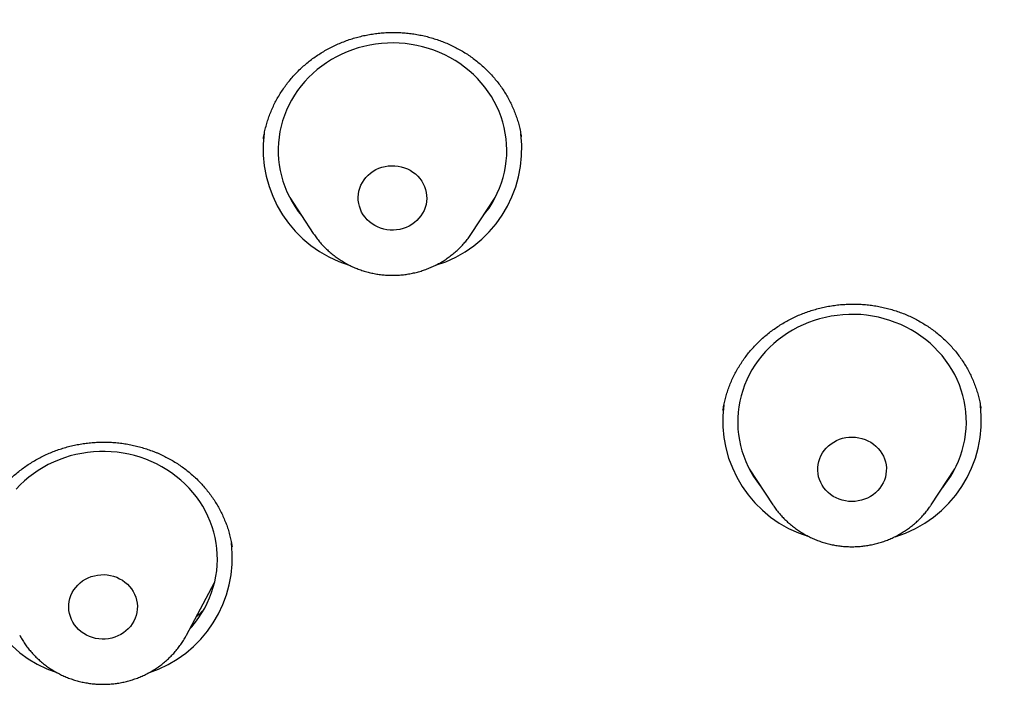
# Model space of a CAD drawing. Header units: millimetres. Extents: x 8 to 459, y 12 to 878.
# Tile 174 of 180: x 252 to 265, y 844 to 853. Entities that reach past the tile are written whole.
import ezdxf

# ---------------------------------------------------------------- set-up
doc = ezdxf.new("R2010")
doc.units = ezdxf.units.MM

msp = doc.modelspace()

# ---------------------------------------------------------------- linework, layer by layer
at = {"color": 7, "linetype": 'Continuous', "lineweight": 30}
for p, q in [((255.104, 851.076), (255.104, 851.074)), ((255.449, 850.303), (255.759, 849.832)), ((257.836, 849.832), (258.146, 850.303)), ((255.495, 850.232), (255.483, 850.245)), ((264.516, 847.538), (264.515, 847.543)), ((261.479, 846.743), (261.788, 846.272)), ((263.866, 846.272), (264.175, 846.743)), ((264.15, 846.697), (264.137, 846.684)), ((254.693, 845.721), (254.692, 845.725)), ((254.094, 844.561), (254.463, 845.252)), ((254.094, 844.561), (254.092, 844.558))]:
    msp.add_line(p, q, dxfattribs=at)
at = {"color": 7, "linetype": 'Continuous', "lineweight": 30, "flags": 128}
for points in [[(257.987, 850.062), (258.02, 850.104), (258.064, 850.165), (258.104, 850.228), (258.14, 850.292), (258.173, 850.358), (258.202, 850.426), (258.228, 850.496), (258.249, 850.566), (258.267, 850.637), (258.281, 850.709), (258.29, 850.782), (258.296, 850.855), (258.297, 850.928), (258.295, 851.001), (258.289, 851.074), (258.278, 851.147), (258.264, 851.219), (258.245, 851.29), (258.223, 851.36), (258.197, 851.429), (258.167, 851.496), (258.133, 851.562), (258.096, 851.626), (258.055, 851.689), (258.011, 851.749), (257.963, 851.807), (257.913, 851.863), (257.859, 851.916), (257.803, 851.966), (257.744, 852.014), (257.682, 852.059), (257.618, 852.1), (257.552, 852.139), (257.483, 852.174), (257.413, 852.206), (257.341, 852.234), (257.268, 852.259), (257.193, 852.28), (257.118, 852.297), (257.041, 852.311), (256.964, 852.321), (256.886, 852.327), (256.809, 852.33), (256.731, 852.328), (256.653, 852.323), (256.576, 852.314), (256.499, 852.302), (256.423, 852.285), (256.348, 852.265), (256.275, 852.241), (256.202, 852.214), (256.132, 852.183), (256.063, 852.149), (255.996, 852.112), (255.931, 852.071), (255.869, 852.027), (255.809, 851.98), (255.752, 851.931), (255.697, 851.878), (255.646, 851.823), (255.598, 851.766), (255.552, 851.706), (255.511, 851.644), (255.472, 851.581), (255.438, 851.515), (255.407, 851.448), (255.379, 851.38), (255.356, 851.31), (255.336, 851.239), (255.321, 851.167), (255.309, 851.095), (255.301, 851.022), (255.298, 850.949), (255.298, 850.876), (255.303, 850.803), (255.311, 850.73), (255.324, 850.658), (255.34, 850.586), (255.361, 850.516), (255.385, 850.446), (255.413, 850.378), (255.445, 850.311), (255.48, 850.246), (255.519, 850.182), (255.562, 850.121), (255.608, 850.062), (255.608, 850.062)], [(256.602, 849.917), (256.565, 849.936), (256.529, 849.958), (256.496, 849.984), (256.466, 850.012), (256.438, 850.043), (256.414, 850.076), (256.393, 850.112), (256.376, 850.149), (256.363, 850.187), (256.354, 850.226), (256.349, 850.266), (256.348, 850.306), (256.351, 850.346), (256.357, 850.386), (256.368, 850.425), (256.383, 850.463), (256.402, 850.499), (256.424, 850.534), (256.45, 850.566), (256.478, 850.596), (256.51, 850.623), (256.544, 850.647), (256.58, 850.668), (256.619, 850.686), (256.659, 850.7), (256.7, 850.711), (256.743, 850.717), (256.785, 850.72), (256.828, 850.72), (256.871, 850.715), (256.912, 850.707), (256.953, 850.694), (256.993, 850.679), (257.03, 850.66), (257.066, 850.637), (257.099, 850.612), (257.129, 850.583), (257.157, 850.552), (257.181, 850.519), (257.202, 850.484), (257.219, 850.447), (257.232, 850.409), (257.241, 850.369), (257.246, 850.329), (257.247, 850.289), (257.244, 850.249), (257.238, 850.209), (257.227, 850.17), (257.212, 850.133), (257.193, 850.096), (257.171, 850.062), (257.145, 850.03), (257.117, 850), (257.085, 849.973), (257.051, 849.948), (257.015, 849.927), (256.976, 849.91), (256.936, 849.895), (256.895, 849.885), (256.852, 849.878), (256.81, 849.875), (256.767, 849.876), (256.724, 849.88), (256.683, 849.889), (256.642, 849.901), (256.602, 849.917)], [(264.017, 846.501), (264.035, 846.525), (264.08, 846.585), (264.121, 846.647), (264.159, 846.711), (264.193, 846.777), (264.223, 846.844), (264.25, 846.913), (264.272, 846.983), (264.291, 847.054), (264.306, 847.126), (264.317, 847.198), (264.324, 847.271), (264.327, 847.344), (264.326, 847.418), (264.321, 847.491), (264.311, 847.563), (264.298, 847.635), (264.281, 847.707), (264.26, 847.777), (264.235, 847.847), (264.206, 847.915), (264.174, 847.981), (264.137, 848.046), (264.098, 848.109), (264.055, 848.17), (264.008, 848.229), (263.959, 848.285), (263.906, 848.339), (263.851, 848.39), (263.792, 848.439), (263.731, 848.485), (263.668, 848.527), (263.603, 848.567), (263.535, 848.603), (263.465, 848.636), (263.394, 848.665), (263.321, 848.691), (263.247, 848.713), (263.172, 848.732), (263.095, 848.747), (263.018, 848.758), (262.941, 848.766), (262.863, 848.769), (262.785, 848.769), (262.707, 848.765), (262.63, 848.757), (262.553, 848.746), (262.477, 848.731), (262.402, 848.712), (262.328, 848.689), (262.255, 848.663), (262.184, 848.633), (262.114, 848.6), (262.047, 848.564), (261.981, 848.524), (261.918, 848.481), (261.857, 848.436), (261.799, 848.387), (261.744, 848.335), (261.692, 848.281), (261.642, 848.225), (261.596, 848.166), (261.553, 848.104), (261.514, 848.041), (261.478, 847.976), (261.446, 847.91), (261.417, 847.842), (261.393, 847.772), (261.372, 847.702), (261.355, 847.63), (261.342, 847.558), (261.333, 847.485), (261.328, 847.412), (261.327, 847.339), (261.33, 847.266), (261.338, 847.193), (261.349, 847.121), (261.364, 847.049), (261.383, 846.978), (261.406, 846.908), (261.433, 846.839), (261.464, 846.772), (261.498, 846.706), (261.536, 846.643), (261.577, 846.581), (261.622, 846.521), (261.637, 846.501)], [(262.546, 846.407), (262.514, 846.434), (262.485, 846.463), (262.459, 846.495), (262.436, 846.529), (262.416, 846.565), (262.401, 846.602), (262.389, 846.641), (262.381, 846.68), (262.377, 846.72), (262.378, 846.761), (262.382, 846.801), (262.39, 846.84), (262.403, 846.879), (262.419, 846.916), (262.439, 846.952), (262.462, 846.985), (262.489, 847.017), (262.519, 847.046), (262.551, 847.072), (262.586, 847.095), (262.623, 847.115), (262.663, 847.131), (262.703, 847.144), (262.745, 847.153), (262.787, 847.159), (262.83, 847.16), (262.873, 847.158), (262.915, 847.152), (262.957, 847.143), (262.997, 847.129), (263.036, 847.112), (263.073, 847.092), (263.108, 847.068), (263.14, 847.042), (263.169, 847.012), (263.195, 846.981), (263.218, 846.947), (263.238, 846.911), (263.253, 846.873), (263.265, 846.835), (263.273, 846.795), (263.277, 846.755), (263.276, 846.715), (263.272, 846.675), (263.264, 846.635), (263.251, 846.597), (263.235, 846.559), (263.215, 846.524), (263.192, 846.49), (263.165, 846.459), (263.135, 846.43), (263.103, 846.403), (263.068, 846.38), (263.03, 846.36), (262.991, 846.344), (262.951, 846.331), (262.909, 846.322), (262.867, 846.316), (262.824, 846.315), (262.781, 846.317), (262.739, 846.323), (262.697, 846.333), (262.657, 846.346), (262.618, 846.363), (262.581, 846.383), (262.546, 846.407)], [(254.139, 844.645), (254.164, 844.673), (254.211, 844.731), (254.256, 844.792), (254.297, 844.854), (254.334, 844.918), (254.368, 844.984), (254.398, 845.052), (254.424, 845.12), (254.447, 845.191), (254.465, 845.262), (254.48, 845.334), (254.491, 845.406), (254.497, 845.479), (254.5, 845.552), (254.498, 845.625), (254.493, 845.698), (254.483, 845.771), (254.47, 845.843), (254.452, 845.914), (254.431, 845.985), (254.406, 846.054), (254.377, 846.122), (254.344, 846.188), (254.308, 846.253), (254.268, 846.316), (254.224, 846.377), (254.178, 846.435), (254.128, 846.491), (254.075, 846.545), (254.019, 846.596), (253.961, 846.645), (253.9, 846.69), (253.836, 846.732), (253.771, 846.772), (253.703, 846.808), (253.633, 846.84), (253.562, 846.869), (253.489, 846.895), (253.414, 846.917), (253.339, 846.935), (253.263, 846.95), (253.186, 846.961), (253.108, 846.968), (253.03, 846.972), (252.952, 846.971), (252.875, 846.967), (252.797, 846.959), (252.72, 846.947), (252.644, 846.932), (252.569, 846.913), (252.495, 846.89), (252.423, 846.863), (252.351, 846.833), (252.282, 846.8), (252.215, 846.763), (252.149, 846.724), (252.086, 846.68), (252.026, 846.634), (251.968, 846.585), (251.913, 846.534), (251.861, 846.479)], [(252.821, 844.545), (252.782, 844.563), (252.746, 844.584), (252.712, 844.608), (252.68, 844.636), (252.651, 844.666), (252.626, 844.698), (252.604, 844.732), (252.585, 844.769), (252.571, 844.806), (252.56, 844.845), (252.553, 844.885), (252.55, 844.925), (252.551, 844.965), (252.556, 845.005), (252.566, 845.045), (252.579, 845.083), (252.596, 845.12), (252.617, 845.155), (252.641, 845.188), (252.668, 845.219), (252.699, 845.247), (252.732, 845.273), (252.768, 845.295), (252.805, 845.314), (252.845, 845.33), (252.886, 845.342), (252.928, 845.35), (252.97, 845.355), (253.013, 845.356), (253.056, 845.353), (253.098, 845.346), (253.139, 845.335), (253.179, 845.321), (253.218, 845.303), (253.254, 845.282), (253.288, 845.258), (253.32, 845.231), (253.348, 845.201), (253.374, 845.168), (253.396, 845.134), (253.414, 845.098), (253.429, 845.06), (253.44, 845.021), (253.447, 844.981), (253.45, 844.941), (253.449, 844.901), (253.443, 844.861), (253.434, 844.822), (253.421, 844.783), (253.404, 844.746), (253.383, 844.711), (253.359, 844.678), (253.331, 844.647), (253.301, 844.619), (253.268, 844.593), (253.232, 844.571), (253.194, 844.552), (253.155, 844.536), (253.114, 844.524), (253.072, 844.516), (253.03, 844.511), (252.987, 844.51), (252.944, 844.514), (252.902, 844.52), (252.861, 844.531), (252.821, 844.545)]]:
    msp.add_lwpolyline(points, dxfattribs=at)
at = {"color": 7, "linetype": 'Continuous', "lineweight": 30}
for centre, radius, start, end in [((256.694, 850.939), 1.593, 172.5061, 253.0327), ((256.9, 850.939), 1.594, 286.8213, 7.1249), ((262.724, 847.379), 1.594, 172.6762, 253.0409), ((262.93, 847.379), 1.594, 286.8392, 7.2258), ((252.894, 845.581), 1.591, 172.983, 251.6781), ((253.105, 845.581), 1.592, 287.9413, 6.9453)]:
    msp.add_arc(centre, radius, start, end, dxfattribs=at)
for points, knots in [([(290.178, 835.471), (290.177, 835.489), (290.175, 835.52), (290.172, 835.568), (290.17, 835.612), (290.167, 835.66), (290.163, 835.722), (290.158, 835.802), (290.153, 835.89), (290.147, 835.975), (290.142, 836.051), (290.137, 836.122), (290.132, 836.183), (290.128, 836.235), (290.125, 836.276), (290.123, 836.309), (290.121, 836.339), (290.118, 836.37), (290.115, 836.411), (290.111, 836.462), (290.106, 836.524), (290.097, 836.629), (290.085, 836.777), (290.068, 836.97), (290.049, 837.173), (290.028, 837.386), (290.001, 837.641), (289.969, 837.931), (289.931, 838.248), (289.902, 838.481), (289.883, 838.63), (289.874, 838.696), (289.866, 838.752), (289.86, 838.797), (289.856, 838.829), (289.853, 838.852), (289.85, 838.87), (289.848, 838.89), (289.844, 838.917), (289.838, 838.956), (289.831, 839.009), (289.822, 839.074), (289.812, 839.145), (289.801, 839.217), (289.79, 839.291), (289.779, 839.366), (289.768, 839.443), (289.751, 839.551), (289.729, 839.691), (289.702, 839.866), (289.668, 840.07), (289.629, 840.305), (289.582, 840.571), (289.532, 840.846), (289.478, 841.131), (289.433, 841.361), (289.398, 841.534), (289.375, 841.645), (289.352, 841.759), (289.328, 841.871), (289.305, 841.978), (289.283, 842.082), (289.262, 842.18), (289.242, 842.271), (289.224, 842.349), (289.211, 842.409), (289.201, 842.453), (289.194, 842.484), (289.188, 842.508), (289.184, 842.526), (289.18, 842.545), (289.174, 842.571), (289.166, 842.606), (289.156, 842.651), (289.142, 842.71), (289.124, 842.786), (289.102, 842.88), (289.077, 842.986), (289.049, 843.103), (289.014, 843.246), (288.973, 843.411), (288.927, 843.594), (288.88, 843.775), (288.834, 843.953), (288.788, 844.126), (288.742, 844.294), (288.685, 844.499), (288.618, 844.738), (288.541, 845.007), (288.466, 845.262), (288.393, 845.504), (288.322, 845.732), (288.255, 845.946), (288.192, 846.142), (288.134, 846.32), (288.081, 846.482), (288.039, 846.608), (288.008, 846.701), (287.986, 846.765), (287.966, 846.825), (287.947, 846.88), (287.932, 846.924), (287.921, 846.956), (287.912, 846.981), (287.903, 847.007), (287.893, 847.037), (287.88, 847.075), (287.863, 847.123), (287.843, 847.18), (287.82, 847.244), (287.797, 847.311), (287.761, 847.411), (287.712, 847.547), (287.649, 847.722), (287.581, 847.906), (287.508, 848.1), (287.431, 848.303), (287.35, 848.515), (287.262, 848.738), (287.17, 848.971), (287.071, 849.214), (286.966, 849.468), (286.855, 849.733), (286.737, 850.008), (286.612, 850.294), (286.502, 850.54), (286.41, 850.743), (286.338, 850.899), (286.268, 851.052), (286.2, 851.197), (286.137, 851.331), (286.085, 851.44), (286.044, 851.526), (286.013, 851.59), (285.983, 851.652), (285.955, 851.71), (285.929, 851.764), (285.904, 851.814), (285.882, 851.859), (285.864, 851.895), (285.851, 851.923), (285.841, 851.943), (285.832, 851.96), (285.822, 851.98), (285.809, 852.008), (285.792, 852.042), (285.771, 852.084), (285.746, 852.134), (285.717, 852.192), (285.683, 852.259), (285.646, 852.332), (285.559, 852.504), (285.422, 852.77), (285.253, 853.092), (285.099, 853.378), (284.963, 853.627), (284.826, 853.875), (284.687, 854.123), (284.532, 854.395), (284.358, 854.694), (284.164, 855.022), (283.961, 855.359), (283.757, 855.69), (283.553, 856.015), (283.392, 856.266), (283.269, 856.455), (283.188, 856.579), (283.11, 856.697), (283.03, 856.819), (282.949, 856.94), (282.867, 857.061), (282.794, 857.17), (282.728, 857.266), (282.673, 857.346), (282.629, 857.41), (282.594, 857.461), (282.565, 857.504), (282.541, 857.538), (282.522, 857.566), (282.504, 857.591), (282.484, 857.62), (282.458, 857.657), (282.426, 857.703), (282.389, 857.756), (282.346, 857.817), (282.298, 857.885), (282.244, 857.961), (282.184, 858.045), (282.118, 858.138), (282.045, 858.239), (281.967, 858.347), (281.885, 858.458), (281.721, 858.682), (281.484, 859), (281.17, 859.411), (280.853, 859.816), (280.52, 860.232), (280.171, 860.657), (279.864, 861.022), (279.603, 861.325), (279.395, 861.565), (279.19, 861.796), (278.991, 862.018), (278.797, 862.232), (278.608, 862.438), (278.425, 862.635), (278.278, 862.791), (278.167, 862.908), (278.09, 862.989), (278.015, 863.067), (277.944, 863.141), (277.879, 863.208), (277.823, 863.266), (277.781, 863.309), (277.751, 863.34), (277.73, 863.361), (277.713, 863.378), (277.7, 863.392), (277.687, 863.405), (277.671, 863.422), (277.647, 863.446), (277.608, 863.486), (277.554, 863.54), (277.488, 863.607), (277.417, 863.679), (277.329, 863.767), (277.222, 863.873), (277.096, 863.997), (276.961, 864.129), (276.822, 864.265), (276.586, 864.491), (276.254, 864.806), (275.82, 865.206), (275.356, 865.623), (274.86, 866.055), (274.332, 866.502), (273.871, 866.882), (273.484, 867.192), (273.178, 867.433), (272.881, 867.663), (272.602, 867.876), (272.343, 868.071), (272.101, 868.25), (271.867, 868.421), (271.641, 868.584), (271.423, 868.74), (271.213, 868.888), (271.011, 869.029), (270.841, 869.146), (270.703, 869.24), (270.597, 869.312), (270.499, 869.378), (270.426, 869.427), (270.377, 869.461), (270.348, 869.48), (270.32, 869.499), (270.294, 869.516), (270.272, 869.53), (270.257, 869.541), (270.247, 869.547), (270.24, 869.552), (270.227, 869.561), (270.202, 869.577), (270.162, 869.603), (270.112, 869.637), (270.049, 869.678), (269.975, 869.727), (269.89, 869.783), (269.793, 869.846), (269.684, 869.916), (269.564, 869.993), (269.437, 870.075), (269.305, 870.158), (269.107, 870.283), (268.839, 870.449), (268.501, 870.655), (268.153, 870.864), (267.795, 871.074), (267.423, 871.288), (267.036, 871.506), (266.635, 871.727), (266.228, 871.946), (265.815, 872.164), (265.397, 872.379), (264.965, 872.596), (264.519, 872.814), (264.087, 873.02), (263.668, 873.214), (263.269, 873.395), (262.871, 873.571), (262.478, 873.741), (262.093, 873.903), (261.696, 874.067), (261.287, 874.231), (260.867, 874.395), (260.46, 874.549), (260.075, 874.691), (259.712, 874.822), (259.37, 874.943), (259.039, 875.056), (258.719, 875.164), (258.413, 875.264), (258.12, 875.358), (257.84, 875.446), (257.571, 875.529), (257.313, 875.607), (257.067, 875.68), (256.832, 875.748), (256.603, 875.813), (256.37, 875.879), (256.126, 875.946), (255.869, 876.015), (255.591, 876.088), (255.289, 876.166), (254.964, 876.247), (254.627, 876.329), (254.278, 876.411), (253.917, 876.493), (253.551, 876.573), (253.181, 876.652), (252.807, 876.728), (252.423, 876.803), (252.027, 876.878), (251.634, 876.948), (251.243, 877.015), (250.855, 877.078), (250.46, 877.139), (250.063, 877.198), (249.665, 877.253), (249.267, 877.305), (248.76, 877.367), (248.145, 877.435), (247.421, 877.505), (246.682, 877.565), (245.929, 877.616), (245.162, 877.655), (244.398, 877.682), (243.638, 877.698), (242.97, 877.701), (242.393, 877.697), (241.907, 877.689), (241.423, 877.676), (240.94, 877.658), (240.46, 877.636), (239.986, 877.609), (239.503, 877.578), (239.015, 877.541), (238.522, 877.499), (238.04, 877.453), (237.57, 877.404), (237.11, 877.351), (236.661, 877.296), (236.223, 877.238), (235.796, 877.177), (235.38, 877.115), (234.977, 877.051), (234.587, 876.986), (234.211, 876.92), (233.844, 876.854), (233.52, 876.792), (233.233, 876.736), (232.978, 876.684), (232.718, 876.63), (232.449, 876.573), (232.173, 876.513), (231.888, 876.449), (231.586, 876.379), (231.265, 876.303), (230.925, 876.22), (230.576, 876.131), (230.218, 876.038), (229.85, 875.94), (229.474, 875.835), (229.088, 875.725), (228.694, 875.609), (228.291, 875.487), (227.882, 875.359), (227.467, 875.225), (227.047, 875.086), (226.621, 874.94), (226.124, 874.764), (225.557, 874.556), (224.921, 874.314), (224.284, 874.06), (223.646, 873.795), (223.01, 873.52), (222.377, 873.236), (221.748, 872.943), (221.118, 872.638), (220.463, 872.309), (219.783, 871.954), (219.223, 871.65), (218.805, 871.417), (218.533, 871.262), (218.269, 871.111), (218.016, 870.963), (217.775, 870.82), (217.546, 870.683), (217.331, 870.553), (217.13, 870.429), (216.942, 870.313), (216.768, 870.204), (216.611, 870.105), (216.471, 870.016), (216.348, 869.936), (216.234, 869.863), (216.132, 869.797), (216.04, 869.737), (215.959, 869.684), (215.892, 869.64), (215.838, 869.604), (215.793, 869.574), (215.748, 869.544), (215.7, 869.512), (215.648, 869.477), (215.589, 869.438), (215.523, 869.393), (215.447, 869.342), (215.362, 869.284), (215.267, 869.22), (215.163, 869.149), (215.049, 869.07), (214.927, 868.985), (214.79, 868.89), (214.638, 868.783), (214.471, 868.664), (214.294, 868.537), (214.105, 868.401), (213.921, 868.266), (213.742, 868.134), (213.571, 868.006), (213.396, 867.874), (213.223, 867.742), (213.052, 867.611), (212.884, 867.481), (212.719, 867.351), (212.499, 867.178), (212.229, 866.962), (211.912, 866.703), (211.6, 866.444), (211.294, 866.186), (210.995, 865.929), (210.71, 865.679), (210.438, 865.437), (210.191, 865.215), (209.968, 865.01), (209.765, 864.822), (209.566, 864.635), (209.371, 864.45), (209.178, 864.265), (209.028, 864.119), (208.919, 864.012), (208.849, 863.943), (208.779, 863.874), (208.71, 863.805), (208.642, 863.737), (208.575, 863.671), (208.515, 863.61), (208.463, 863.558), (208.419, 863.513), (208.382, 863.475), (208.35, 863.443), (208.325, 863.417), (208.302, 863.394), (208.278, 863.37), (208.25, 863.341), (208.215, 863.305), (208.173, 863.262), (208.124, 863.211), (208.066, 863.152), (207.999, 863.082), (207.922, 863.001), (207.833, 862.909), (207.736, 862.806), (207.63, 862.694), (207.484, 862.537), (207.301, 862.34), (207.087, 862.105), (206.878, 861.873), (206.675, 861.643), (206.436, 861.371), (206.167, 861.057), (205.869, 860.704), (205.584, 860.359), (205.312, 860.023), (205.052, 859.695), (204.805, 859.378), (204.605, 859.117), (204.452, 858.913), (204.342, 858.766), (204.238, 858.626), (204.141, 858.495), (204.052, 858.372), (203.964, 858.251), (203.88, 858.134), (203.799, 858.022), (203.728, 857.922), (203.667, 857.836), (203.616, 857.763), (203.574, 857.703), (203.539, 857.653), (203.514, 857.617), (203.496, 857.592), (203.483, 857.572), (203.466, 857.548), (203.444, 857.517), (203.416, 857.476), (203.383, 857.428), (203.343, 857.37), (203.299, 857.306), (203.251, 857.236), (203.203, 857.165), (203.154, 857.093), (203.044, 856.93), (202.862, 856.657), (202.61, 856.269), (202.4, 855.94), (202.242, 855.687), (202.133, 855.511), (202.02, 855.326), (201.902, 855.132), (201.78, 854.927), (201.653, 854.712), (201.522, 854.487), (201.387, 854.254), (201.26, 854.029), (201.14, 853.814), (201.027, 853.61), (200.913, 853.4), (200.797, 853.185), (200.693, 852.989), (200.604, 852.819), (200.533, 852.682), (200.468, 852.556), (200.409, 852.442), (200.358, 852.34), (200.313, 852.25), (200.276, 852.177), (200.247, 852.119), (200.224, 852.074), (200.206, 852.037), (200.191, 852.007), (200.178, 851.981), (200.165, 851.954), (200.149, 851.921), (200.129, 851.881), (200.104, 851.831), (200.076, 851.772), (200.042, 851.704), (200.005, 851.628), (199.965, 851.543), (199.921, 851.453), (199.877, 851.36), (199.797, 851.19), (199.683, 850.946), (199.552, 850.659), (199.439, 850.409), (199.344, 850.193), (199.249, 849.974), (199.152, 849.748), (199.051, 849.51), (198.947, 849.259), (198.84, 848.996), (198.731, 848.721), (198.618, 848.433), (198.526, 848.191), (198.454, 848), (198.404, 847.866), (198.357, 847.738), (198.314, 847.62), (198.275, 847.512), (198.24, 847.414), (198.209, 847.327), (198.181, 847.249), (198.158, 847.183), (198.138, 847.126), (198.122, 847.08), (198.109, 847.042), (198.099, 847.012), (198.09, 846.987), (198.081, 846.962), (198.07, 846.93), (198.056, 846.89), (198.039, 846.838), (198.018, 846.777), (197.994, 846.705), (197.966, 846.623), (197.935, 846.531), (197.901, 846.429), (197.864, 846.316), (197.825, 846.194), (197.771, 846.027), (197.705, 845.818), (197.613, 845.523), (197.511, 845.185), (197.401, 844.808), (197.298, 844.442), (197.202, 844.088), (197.111, 843.742), (197.024, 843.402), (196.961, 843.143), (196.918, 842.963), (196.894, 842.864), (196.873, 842.773), (196.854, 842.694), (196.84, 842.633), (196.829, 842.586), (196.821, 842.552), (196.814, 842.52), (196.807, 842.488), (196.799, 842.452), (196.788, 842.404), (196.775, 842.344), (196.758, 842.269), (196.738, 842.179), (196.715, 842.073), (196.688, 841.949), (196.66, 841.814), (196.629, 841.667), (196.597, 841.509), (196.563, 841.339), (196.526, 841.151), (196.487, 840.945), (196.445, 840.719), (196.402, 840.479), (196.358, 840.225), (196.316, 839.977), (196.277, 839.736), (196.249, 839.553), (196.228, 839.414), (196.215, 839.325), (196.202, 839.241), (196.191, 839.161), (196.18, 839.085), (196.17, 839.015), (196.162, 838.956), (196.155, 838.908), (196.15, 838.869), (196.145, 838.836), (196.14, 838.8), (196.134, 838.754), (196.126, 838.693), (196.116, 838.619), (196.105, 838.537), (196.094, 838.448), (196.082, 838.352), (196.069, 838.25), (196.056, 838.144), (196.044, 838.037), (196.031, 837.928), (196.019, 837.819), (196, 837.65), (195.976, 837.42), (195.947, 837.127), (195.925, 836.893), (195.911, 836.724), (195.903, 836.628), (195.896, 836.547), (195.89, 836.48), (195.886, 836.428), (195.884, 836.393), (195.882, 836.371), (195.881, 836.355), (195.879, 836.333), (195.877, 836.301), (195.873, 836.259), (195.868, 836.184), (195.86, 836.077), (195.852, 835.957), (195.845, 835.851), (195.839, 835.763), (195.834, 835.678), (195.829, 835.601), (195.826, 835.533), (195.823, 835.491), (195.822, 835.471)], [0, 0, 0, 0, 0.00038, 0.000676, 0.000994, 0.00134, 0.001717, 0.002369, 0.003095, 0.003658, 0.004243, 0.004766, 0.005215, 0.00559, 0.005891, 0.006118, 0.006318, 0.006552, 0.006818, 0.007218, 0.007676, 0.00819, 0.009534, 0.010954, 0.012451, 0.014023, 0.015664, 0.0181, 0.020445, 0.022701, 0.023269, 0.023763, 0.024176, 0.024507, 0.024758, 0.024897, 0.025008, 0.02516, 0.025358, 0.025601, 0.026027, 0.026533, 0.027061, 0.027599, 0.028149, 0.028709, 0.029281, 0.029863, 0.031119, 0.032423, 0.033775, 0.035686, 0.037672, 0.039733, 0.041869, 0.044079, 0.044909, 0.045748, 0.046597, 0.047456, 0.048275, 0.049021, 0.049806, 0.050491, 0.051074, 0.051557, 0.051844, 0.052078, 0.052259, 0.052387, 0.052496, 0.052685, 0.052962, 0.053304, 0.053688, 0.054312, 0.055024, 0.055824, 0.056712, 0.057687, 0.059059, 0.06047, 0.06185, 0.063198, 0.064514, 0.065799, 0.067052, 0.069209, 0.071266, 0.073221, 0.075076, 0.076828, 0.078476, 0.080018, 0.08136, 0.082609, 0.083768, 0.084282, 0.084776, 0.085249, 0.085689, 0.086046, 0.086277, 0.086448, 0.086627, 0.086863, 0.087155, 0.087504, 0.087983, 0.088488, 0.089007, 0.08954, 0.09083, 0.092195, 0.093636, 0.095153, 0.096745, 0.098412, 0.100161, 0.101998, 0.103924, 0.105939, 0.108043, 0.110236, 0.112518, 0.114888, 0.11614, 0.117414, 0.118664, 0.119831, 0.120918, 0.121923, 0.122477, 0.123002, 0.1235, 0.123969, 0.12441, 0.124823, 0.125197, 0.125495, 0.125725, 0.125867, 0.125981, 0.126144, 0.126368, 0.126646, 0.126978, 0.127395, 0.127875, 0.128416, 0.129021, 0.129678, 0.132633, 0.135569, 0.137655, 0.139731, 0.141798, 0.143855, 0.145944, 0.148634, 0.151412, 0.154278, 0.157232, 0.159904, 0.162645, 0.16374, 0.16483, 0.165862, 0.166831, 0.167995, 0.169053, 0.170006, 0.170854, 0.171597, 0.172107, 0.172552, 0.172933, 0.173242, 0.173468, 0.173657, 0.173914, 0.174243, 0.174644, 0.175118, 0.175655, 0.176261, 0.176937, 0.177683, 0.178514, 0.179418, 0.180394, 0.181407, 0.182422, 0.186428, 0.190031, 0.193658, 0.197603, 0.201576, 0.205578, 0.207937, 0.210232, 0.212456, 0.214609, 0.21669, 0.218701, 0.22064, 0.222508, 0.223324, 0.224125, 0.224912, 0.225673, 0.226346, 0.226922, 0.2274, 0.227649, 0.22786, 0.228034, 0.228169, 0.228273, 0.228433, 0.228677, 0.229006, 0.229636, 0.230316, 0.231041, 0.231813, 0.232995, 0.234272, 0.235642, 0.23705, 0.23846, 0.24267, 0.246898, 0.251145, 0.256072, 0.261023, 0.266, 0.268881, 0.271664, 0.274348, 0.276932, 0.279156, 0.281301, 0.283367, 0.285355, 0.287263, 0.289092, 0.290843, 0.292513, 0.293493, 0.294404, 0.295246, 0.296019, 0.296275, 0.296523, 0.296761, 0.296992, 0.297186, 0.297316, 0.297385, 0.297435, 0.297498, 0.297735, 0.29807, 0.298503, 0.299034, 0.299662, 0.300388, 0.301212, 0.302133, 0.303152, 0.304242, 0.305353, 0.306483, 0.309221, 0.312066, 0.31491, 0.317853, 0.320894, 0.324034, 0.327274, 0.330611, 0.333849, 0.337175, 0.340588, 0.344089, 0.347678, 0.350736, 0.353853, 0.356944, 0.359958, 0.362895, 0.365757, 0.369031, 0.3722, 0.375263, 0.37822, 0.380857, 0.383404, 0.385861, 0.388227, 0.390503, 0.392651, 0.394711, 0.396685, 0.398571, 0.400371, 0.402083, 0.403717, 0.405376, 0.407176, 0.40904, 0.410966, 0.413232, 0.41558, 0.418009, 0.42052, 0.423113, 0.425787, 0.428383, 0.431051, 0.433792, 0.436606, 0.439492, 0.442179, 0.444925, 0.44773, 0.450545, 0.453353, 0.456154, 0.458948, 0.464051, 0.46913, 0.474184, 0.479573, 0.484933, 0.490266, 0.495571, 0.500848, 0.504253, 0.507646, 0.511027, 0.514396, 0.517754, 0.521084, 0.524353, 0.527879, 0.531332, 0.534712, 0.538018, 0.541251, 0.544411, 0.547497, 0.55051, 0.55345, 0.556317, 0.55906, 0.561733, 0.564336, 0.566867, 0.568664, 0.570466, 0.572328, 0.574249, 0.576229, 0.578269, 0.580369, 0.582747, 0.585197, 0.587719, 0.590313, 0.592978, 0.595716, 0.598526, 0.601407, 0.604361, 0.607386, 0.610427, 0.613538, 0.616712, 0.619912, 0.624657, 0.629442, 0.634269, 0.639135, 0.644043, 0.648902, 0.653801, 0.658739, 0.663716, 0.669337, 0.675007, 0.677248, 0.679491, 0.681658, 0.683721, 0.68572, 0.687611, 0.689394, 0.691069, 0.692637, 0.694097, 0.695449, 0.696582, 0.697627, 0.698583, 0.699451, 0.700229, 0.700919, 0.701521, 0.701931, 0.702304, 0.702686, 0.703085, 0.703528, 0.704022, 0.704588, 0.705238, 0.70597, 0.706785, 0.707683, 0.708663, 0.709726, 0.710871, 0.712227, 0.713683, 0.715239, 0.716895, 0.718651, 0.72012, 0.721651, 0.723227, 0.724786, 0.726324, 0.727841, 0.729336, 0.73081, 0.733829, 0.736755, 0.739586, 0.742517, 0.745339, 0.748055, 0.750662, 0.753163, 0.755195, 0.757173, 0.759129, 0.761064, 0.762978, 0.764871, 0.765579, 0.766285, 0.766987, 0.767687, 0.768383, 0.769073, 0.769706, 0.770219, 0.770668, 0.771053, 0.771375, 0.771633, 0.771845, 0.77208, 0.772359, 0.772715, 0.77315, 0.773664, 0.774255, 0.774925, 0.775752, 0.776673, 0.77769, 0.778801, 0.780006, 0.78232, 0.784613, 0.786866, 0.789079, 0.791253, 0.794696, 0.798033, 0.801265, 0.804392, 0.807414, 0.81033, 0.81314, 0.814541, 0.815878, 0.817137, 0.818319, 0.819422, 0.820448, 0.821558, 0.822559, 0.823453, 0.824238, 0.824857, 0.825387, 0.825828, 0.826181, 0.826342, 0.826498, 0.826702, 0.826981, 0.827336, 0.827766, 0.828272, 0.828853, 0.829477, 0.830105, 0.830735, 0.831367, 0.834384, 0.837884, 0.841458, 0.842895, 0.8444, 0.845974, 0.847619, 0.849366, 0.851186, 0.853078, 0.855044, 0.857082, 0.858735, 0.860432, 0.862175, 0.863963, 0.865789, 0.867023, 0.868158, 0.869192, 0.870126, 0.87096, 0.871694, 0.872328, 0.872755, 0.873121, 0.873425, 0.873667, 0.873857, 0.874069, 0.874323, 0.874654, 0.875058, 0.875536, 0.876087, 0.876712, 0.877398, 0.878147, 0.878903, 0.879652, 0.882275, 0.884813, 0.886575, 0.888295, 0.890008, 0.891809, 0.893704, 0.895691, 0.897771, 0.899944, 0.90221, 0.90457, 0.905637, 0.906708, 0.90771, 0.908634, 0.90948, 0.910236, 0.910916, 0.911521, 0.912051, 0.912475, 0.912835, 0.91313, 0.913361, 0.913532, 0.913717, 0.913944, 0.914264, 0.914663, 0.91514, 0.915696, 0.916331, 0.917045, 0.917837, 0.918707, 0.919656, 0.920653, 0.922583, 0.924476, 0.927466, 0.930357, 0.933147, 0.935838, 0.938457, 0.941045, 0.943571, 0.944352, 0.945125, 0.945825, 0.946417, 0.946901, 0.947222, 0.947467, 0.947686, 0.947931, 0.948203, 0.948498, 0.949007, 0.949572, 0.950192, 0.951038, 0.95197, 0.952987, 0.954089, 0.955277, 0.95655, 0.957907, 0.959497, 0.96119, 0.962984, 0.96488, 0.966878, 0.968541, 0.970268, 0.970964, 0.971642, 0.972263, 0.972827, 0.973436, 0.973958, 0.974395, 0.974745, 0.975031, 0.975263, 0.975474, 0.975838, 0.976292, 0.976835, 0.977467, 0.978107, 0.978818, 0.97959, 0.980376, 0.98117, 0.981972, 0.982782, 0.9836, 0.985709, 0.987871, 0.990083, 0.990897, 0.991604, 0.992203, 0.992695, 0.993081, 0.993358, 0.993467, 0.99356, 0.993718, 0.993952, 0.994262, 0.994641, 0.9956, 0.996628, 0.997273, 0.99794, 0.998564, 0.999113, 0.999591, 1, 1, 1, 1]), ([(255.104, 851.074), (255.108, 851.098), (255.116, 851.146), (255.133, 851.219), (255.153, 851.291), (255.176, 851.363), (255.203, 851.433), (255.234, 851.501), (255.267, 851.568), (255.304, 851.633), (255.344, 851.697), (255.387, 851.76), (255.433, 851.82), (255.482, 851.879), (255.534, 851.935), (255.588, 851.989), (255.645, 852.041), (255.704, 852.089), (255.765, 852.136), (255.829, 852.179), (255.895, 852.22), (255.962, 852.258), (256.032, 852.293), (256.103, 852.325), (256.175, 852.354), (256.249, 852.38), (256.324, 852.402), (256.4, 852.422), (256.476, 852.438), (256.553, 852.45), (256.631, 852.46), (256.709, 852.466), (256.787, 852.468), (256.866, 852.468), (256.944, 852.463), (257.022, 852.456), (257.099, 852.445), (257.176, 852.431), (257.252, 852.413), (257.327, 852.392), (257.401, 852.368), (257.473, 852.341), (257.545, 852.311), (257.614, 852.277), (257.682, 852.241), (257.748, 852.202), (257.812, 852.16), (257.874, 852.115), (257.933, 852.067), (257.991, 852.017), (258.046, 851.965), (258.098, 851.91), (258.147, 851.853), (258.194, 851.794), (258.238, 851.733), (258.278, 851.67), (258.316, 851.605), (258.35, 851.539), (258.381, 851.471), (258.409, 851.401), (258.434, 851.331), (258.455, 851.26), (258.472, 851.188), (258.483, 851.134), (258.487, 851.104), (258.487, 851.099)], [0, 0, 0, 0, 0.015886, 0.032173, 0.048497, 0.064815, 0.081074, 0.097234, 0.113281, 0.129308, 0.145406, 0.161563, 0.177756, 0.193957, 0.210134, 0.22626, 0.242313, 0.258316, 0.274291, 0.290338, 0.306373, 0.322403, 0.338434, 0.354473, 0.370526, 0.386595, 0.402595, 0.418562, 0.434513, 0.450458, 0.466406, 0.482367, 0.498346, 0.514353, 0.530368, 0.546313, 0.562271, 0.57825, 0.594246, 0.610253, 0.626266, 0.64228, 0.65829, 0.67427, 0.690242, 0.706243, 0.72227, 0.738318, 0.754382, 0.770457, 0.786538, 0.802623, 0.818694, 0.834786, 0.850885, 0.866998, 0.883132, 0.899293, 0.91549, 0.93173, 0.947965, 0.964132, 0.980303, 0.996484, 1, 1, 1, 1]), ([(258.116, 850.252), (258.116, 850.251), (258.112, 850.247), (258.108, 850.244), (258.105, 850.24)], [0, 0, 0, 0, 0.162544, 1, 1, 1, 1]), ([(255.759, 849.832), (255.764, 849.825), (255.78, 849.8), (255.811, 849.759), (255.852, 849.708), (255.896, 849.66), (255.943, 849.614), (255.992, 849.571), (256.044, 849.53), (256.098, 849.492), (256.154, 849.457), (256.212, 849.424), (256.272, 849.395), (256.333, 849.369), (256.396, 849.347), (256.46, 849.327), (256.525, 849.311), (256.591, 849.299), (256.657, 849.289), (256.724, 849.284), (256.791, 849.282), (256.858, 849.283), (256.925, 849.288), (256.992, 849.297), (257.058, 849.309), (257.124, 849.324), (257.188, 849.343), (257.251, 849.365), (257.313, 849.391), (257.373, 849.419), (257.432, 849.451), (257.489, 849.486), (257.543, 849.524), (257.596, 849.565), (257.646, 849.608), (257.693, 849.654), (257.738, 849.702), (257.78, 849.753), (257.812, 849.796), (257.83, 849.823), (257.835, 849.832)], [0, 0, 0, 0, 0.009974, 0.036806, 0.063669, 0.090564, 0.117491, 0.144452, 0.171446, 0.198472, 0.225531, 0.25262, 0.279739, 0.306886, 0.334058, 0.361254, 0.388472, 0.415709, 0.442962, 0.47023, 0.497509, 0.524797, 0.552091, 0.579388, 0.606684, 0.633976, 0.661263, 0.68854, 0.715805, 0.743055, 0.770286, 0.797497, 0.824684, 0.851845, 0.878977, 0.906079, 0.933149, 0.960185, 0.987186, 1, 1, 1, 1]), ([(261.133, 847.512), (261.137, 847.534), (261.144, 847.58), (261.16, 847.649), (261.18, 847.721), (261.203, 847.791), (261.229, 847.86), (261.259, 847.929), (261.293, 847.997), (261.33, 848.063), (261.37, 848.127), (261.413, 848.19), (261.458, 848.251), (261.507, 848.309), (261.558, 848.365), (261.612, 848.419), (261.668, 848.47), (261.728, 848.52), (261.789, 848.567), (261.853, 848.611), (261.919, 848.652), (261.986, 848.69), (262.055, 848.726), (262.126, 848.758), (262.198, 848.787), (262.271, 848.813), (262.346, 848.836), (262.422, 848.856), (262.498, 848.873), (262.576, 848.886), (262.654, 848.896), (262.732, 848.902), (262.81, 848.905), (262.888, 848.905), (262.966, 848.901), (263.044, 848.894), (263.121, 848.884), (263.198, 848.87), (263.274, 848.853), (263.349, 848.833), (263.423, 848.809), (263.496, 848.783), (263.567, 848.753), (263.637, 848.72), (263.705, 848.684), (263.771, 848.645), (263.836, 848.604), (263.898, 848.559), (263.957, 848.513), (264.015, 848.463), (264.07, 848.411), (264.122, 848.357), (264.172, 848.3), (264.219, 848.241), (264.263, 848.181), (264.304, 848.118), (264.342, 848.054), (264.376, 847.988), (264.408, 847.92), (264.436, 847.852), (264.46, 847.782), (264.482, 847.711), (264.499, 847.639), (264.511, 847.581), (264.516, 847.548), (264.517, 847.539)], [0, 0, 0, 0, 0.014296, 0.030514, 0.046614, 0.062647, 0.07869, 0.094844, 0.111072, 0.127335, 0.143587, 0.159778, 0.175867, 0.191845, 0.207803, 0.223831, 0.239919, 0.256043, 0.272177, 0.288288, 0.304351, 0.320341, 0.336282, 0.35222, 0.368216, 0.384204, 0.40019, 0.416181, 0.432183, 0.448202, 0.464242, 0.480219, 0.49616, 0.51209, 0.528017, 0.543953, 0.559902, 0.575874, 0.591878, 0.607896, 0.623841, 0.639807, 0.655798, 0.671808, 0.687834, 0.70387, 0.71991, 0.735951, 0.751966, 0.767976, 0.78402, 0.800092, 0.816188, 0.832303, 0.848431, 0.864568, 0.88071, 0.896837, 0.912986, 0.929141, 0.945309, 0.961495, 0.977705, 0.993946, 1, 1, 1, 1]), ([(251.304, 845.704), (251.307, 845.718), (251.312, 845.757), (251.326, 845.82), (251.344, 845.892), (251.367, 845.964), (251.392, 846.034), (251.421, 846.103), (251.453, 846.17), (251.488, 846.236), (251.527, 846.3), (251.569, 846.363), (251.614, 846.425), (251.662, 846.484), (251.712, 846.541), (251.765, 846.596), (251.821, 846.648), (251.878, 846.697), (251.939, 846.744), (252.002, 846.789), (252.067, 846.831), (252.134, 846.87), (252.203, 846.907), (252.273, 846.94), (252.345, 846.97), (252.417, 846.997), (252.491, 847.02), (252.566, 847.041), (252.643, 847.058), (252.72, 847.072), (252.798, 847.083), (252.876, 847.09), (252.955, 847.094), (253.033, 847.095), (253.111, 847.092), (253.189, 847.086), (253.267, 847.077), (253.344, 847.064), (253.42, 847.048), (253.495, 847.028), (253.57, 847.006), (253.633, 846.983), (253.672, 846.968), (253.686, 846.962)], [0, 0, 0, 0, 0.0148626, 0.0400786, 0.0653175, 0.0905274, 0.1156627, 0.1406828, 0.1655892, 0.1904627, 0.2154348, 0.2405311, 0.265691, 0.2908482, 0.3159195, 0.3408419, 0.3655696, 0.3902135, 0.4149412, 0.439828, 0.4648156, 0.4898426, 0.5148348, 0.5397194, 0.5644367, 0.5890096, 0.6135882, 0.6383278, 0.6631518, 0.688025, 0.7129109, 0.7377612, 0.7625407, 0.7872225, 0.8118758, 0.8366306, 0.8613631, 0.8860891, 0.9108251, 0.9355845, 0.9603824, 0.9852367, 1, 1, 1, 1]), ([(253.686, 846.962), (253.698, 846.958), (253.733, 846.943), (253.792, 846.916), (253.86, 846.881), (253.927, 846.843), (253.991, 846.802), (254.054, 846.758), (254.115, 846.712), (254.173, 846.663), (254.229, 846.611), (254.282, 846.557), (254.332, 846.501), (254.38, 846.443), (254.425, 846.383), (254.467, 846.32), (254.506, 846.256), (254.542, 846.19), (254.574, 846.123), (254.603, 846.055), (254.629, 845.986), (254.651, 845.916), (254.67, 845.844), (254.684, 845.779), (254.69, 845.738), (254.693, 845.721)], [0, 0, 0, 0, 0.022067, 0.066907, 0.111668, 0.156424, 0.201207, 0.246038, 0.290946, 0.33596, 0.381107, 0.426239, 0.470988, 0.516086, 0.56135, 0.606718, 0.652123, 0.697481, 0.742721, 0.787773, 0.832733, 0.877981, 0.923522, 0.969249, 1, 1, 1, 1]), ([(261.526, 846.671), (261.523, 846.674), (261.517, 846.679), (261.512, 846.684), (261.51, 846.687)], [0, 0, 0, 0, 0.5290583, 1, 1, 1, 1]), ([(261.789, 846.272), (261.793, 846.266), (261.808, 846.243), (261.837, 846.203), (261.878, 846.152), (261.922, 846.103), (261.969, 846.057), (262.018, 846.014), (262.07, 845.973), (262.124, 845.934), (262.179, 845.899), (262.237, 845.867), (262.297, 845.837), (262.358, 845.811), (262.421, 845.788), (262.485, 845.768), (262.55, 845.752), (262.615, 845.739), (262.682, 845.73), (262.749, 845.724), (262.816, 845.722), (262.883, 845.723), (262.95, 845.728), (263.017, 845.736), (263.083, 845.748), (263.148, 845.763), (263.213, 845.781), (263.276, 845.803), (263.338, 845.829), (263.399, 845.857), (263.457, 845.889), (263.514, 845.924), (263.569, 845.961), (263.621, 846.002), (263.672, 846.045), (263.719, 846.091), (263.764, 846.139), (263.806, 846.189), (263.84, 846.234), (263.859, 846.262), (263.865, 846.272)], [0, 0, 0, 0, 0.007771, 0.034603, 0.061466, 0.088361, 0.115288, 0.142248, 0.169242, 0.196268, 0.223327, 0.250416, 0.277535, 0.304682, 0.331855, 0.359052, 0.38627, 0.413508, 0.440762, 0.468031, 0.495312, 0.522602, 0.549897, 0.577196, 0.604494, 0.631789, 0.659078, 0.686359, 0.713627, 0.74088, 0.768115, 0.79533, 0.822521, 0.849686, 0.876822, 0.903928, 0.931002, 0.958043, 0.985049, 1, 1, 1, 1]), ([(254.316, 844.89), (254.311, 844.885), (254.289, 844.862), (254.258, 844.832), (254.23, 844.808), (254.222, 844.801)], [0, 0, 0, 0, 0.15856, 0.75977, 1, 1, 1, 1]), ([(251.907, 844.56), (251.914, 844.546), (251.932, 844.513), (251.964, 844.463), (252.001, 844.41), (252.042, 844.359), (252.085, 844.31), (252.131, 844.263), (252.18, 844.219), (252.231, 844.177), (252.284, 844.138), (252.34, 844.102), (252.397, 844.069), (252.456, 844.039), (252.517, 844.012), (252.58, 843.988), (252.643, 843.968), (252.708, 843.951), (252.773, 843.937), (252.84, 843.927), (252.907, 843.921), (252.974, 843.917), (253.041, 843.918), (253.108, 843.922), (253.175, 843.929), (253.241, 843.94), (253.307, 843.955), (253.371, 843.972), (253.435, 843.994), (253.497, 844.018), (253.558, 844.046), (253.617, 844.077), (253.674, 844.111), (253.73, 844.148), (253.783, 844.188), (253.833, 844.23), (253.882, 844.276), (253.927, 844.323), (253.97, 844.373), (254.01, 844.425), (254.047, 844.48), (254.074, 844.524), (254.088, 844.551), (254.092, 844.558)], [0, 0, 0, 0, 0.017974, 0.042604, 0.067259, 0.091942, 0.116654, 0.141396, 0.166168, 0.190971, 0.215804, 0.240667, 0.265558, 0.290477, 0.315422, 0.340391, 0.365383, 0.390395, 0.415425, 0.440471, 0.465531, 0.490603, 0.515683, 0.54077, 0.565859, 0.590949, 0.616037, 0.64112, 0.666195, 0.69126, 0.716311, 0.741347, 0.766364, 0.79136, 0.816333, 0.84128, 0.8662, 0.89109, 0.91595, 0.940779, 0.965575, 0.990339, 1, 1, 1, 1])]:
    msp.add_open_spline(points, degree=3, knots=knots, dxfattribs=at)

doc.saveas('drawing.dxf')
